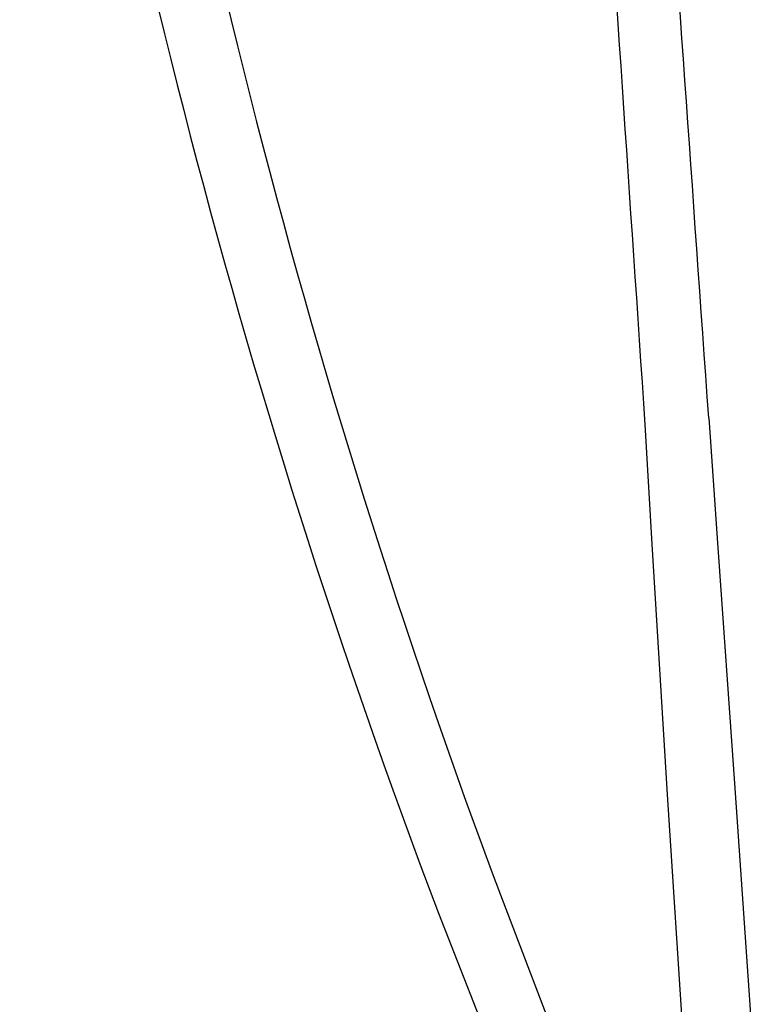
# Model space of a CAD drawing. Header units: millimetres. Extents: x 4904.09 to 4905.21, y 4759.5 to 4761.8.
# Tile 15 of 54: x 4904.43 to 4904.54, y 4760.32 to 4760.47. Entities that reach past the tile are written whole.
import ezdxf

# ---------------------------------------------------------------- set-up
doc = ezdxf.new("R2010")
doc.units = ezdxf.units.MM
doc.layers.add('SANINDUSA', color=3, linetype='Continuous')

msp = doc.modelspace()

# ---------------------------------------------------------------- linework, layer by layer
at = {"layer": 'SANINDUSA'}
for p, q in [((4904.53221, 4760.4072), (4904.53352, 4760.38855)), ((4904.52346, 4760.3876), (4904.52237, 4760.40615))]:
    msp.add_line(p, q, dxfattribs=at)
at = {"layer": 'SANINDUSA', "flags": 128}
for points in [[(4904.53352, 4760.38855), (4904.53624, 4760.34975), (4904.53897, 4760.31095)], [(4904.52835, 4760.30984), (4904.5258, 4760.34879), (4904.52346, 4760.3876)], [(4904.49991, 4760.33326), (4904.50756, 4760.3132), (4904.51305, 4760.29947)], [(4904.49032, 4760.33038), (4904.49967, 4760.3065), (4904.50379, 4760.29643)]]:
    msp.add_lwpolyline(points, dxfattribs=at)
at = {"layer": 'SANINDUSA'}
for centre, radius, start, end in [((4905.60813, 4760.74869), 1.18353, 187.98461, 200.54913), ((4905.58691, 4760.74695), 1.17305, 188.03428, 200.8009)]:
    msp.add_arc(centre, radius, start, end, dxfattribs=at)
for centre, major_axis, ratio, start_param, end_param in [((4904.64805, 4758.44553), (-0.36794, 5.47799), 0.00117, 5.078338, 5.119336), ((4904.66301, 4758.44657), (-0.38294, 5.47799), 0.001217, 5.078332, 5.11933)]:
    msp.add_ellipse(centre, major_axis=major_axis, ratio=ratio, start_param=start_param, end_param=end_param, dxfattribs=at)

doc.saveas('drawing.dxf')
